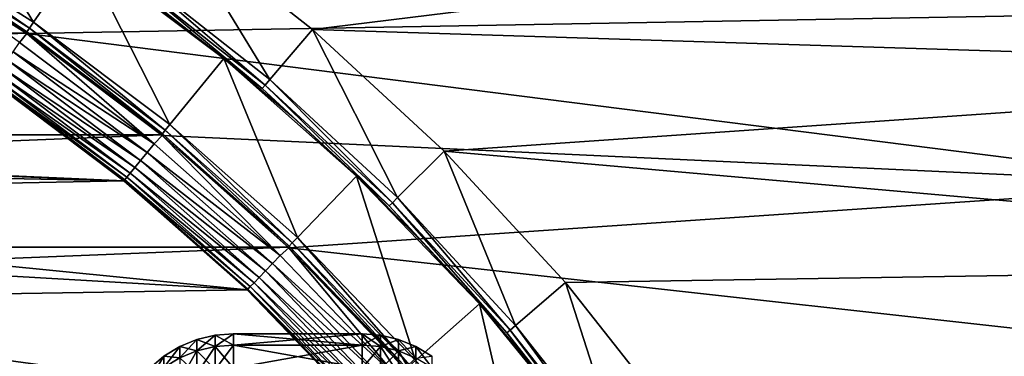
# Model space of a CAD drawing. Header units: metres. Extents: x -17 to 65, y -30 to 30.
# Tile 199 of 256: x 6 to 11, y 7.1 to 8.8. Entities that reach past the tile are written whole.
import ezdxf

# ---------------------------------------------------------------- set-up
doc = ezdxf.new("R2010")
doc.units = ezdxf.units.M
doc.layers.add('solid_508461', color=7, linetype='CONTINUOUS')

msp = doc.modelspace()

# ---------------------------------------------------------------- linework, layer by layer
at = {"layer": 'solid_508461'}
for points in [[(5.3585, 9.281179, 19.25), (6.087943, 8.819907, 19.25), (5.575225, 9.656053, 20)], [(6.087943, 8.819907, 19.25), (6.333863, 9.176311, 20), (5.575225, 9.656053, 20)], [(6.789061, 9.344038, 41.5), (7.501073, 8.782733, 41.5), (13.477693, 9.518493, 41.5)], [(7.501073, 8.782733, 41.5), (14.096069, 8.576174, 41.5), (13.477693, 9.518493, 41.5)], [(6.593176, 9.074736, 40.923206), (7.284846, 8.529468, 40.923206), (6.789061, 9.344038, 41.5)], [(7.284846, 8.529468, 40.923206), (7.501073, 8.782733, 41.5), (6.789061, 9.344038, 41.5)], [(5.340092, 9.24931, 19.171093), (6.067036, 8.789618, 19.171093), (5.3585, 9.281179, 19.25)], [(6.067036, 8.789618, 19.171093), (6.087943, 8.819907, 19.25), (5.3585, 9.281179, 19.25)], [(5.328798, 9.229749, 19.086824), (5.324998, 9.223171, 19), (6.049882, 8.764783, 19)], [(5.328798, 9.229749, 19.086824), (6.054204, 8.771029, 19.086824), (5.340092, 9.24931, 19.171093)], [(5.328798, 9.229749, 19.086824), (6.049882, 8.764783, 19), (6.054204, 8.771029, 19.086824)], [(6.054204, 8.771029, 19.086824), (6.067036, 8.789618, 19.171093), (5.340092, 9.24931, 19.171093)], [(6.049779, 8.764861, 8.5), (5.32516, 9.223074, 8.5), (-6.049779, 8.764861, 8.5)], [(5.324998, 9.223171, 19), (5.32516, 9.223074, 8.5), (6.049779, 8.764861, 8.5)], [(6.049882, 8.764783, 19), (5.324998, 9.223171, 19), (6.049779, 8.764861, 8.5)], [(6.053457, 8.762312, -48.5), (5.328194, 9.221323, -48.5), (11.478301, 8.859943, -48.5)], [(6.016643, 8.716611, -48.494236), (5.328194, 9.221323, -48.5), (6.053457, 8.762312, -48.5)], [(6.087943, 8.819907, 19.25), (6.777909, 8.301432, 19.25), (6.333863, 9.176311, 20)], [(6.333912, 9.176276, 40.673206), (6.333863, 9.176311, 20), (7.051763, 8.636848, 20)], [(6.777909, 8.301432, 19.25), (7.051763, 8.636848, 20), (6.333863, 9.176311, 20)], [(6.698267, 8.913795, 40.673206), (6.333912, 9.176276, 40.673206), (7.051763, 8.636848, 20)], [(6.55827, 9.026685, 40.760029), (7.246279, 8.484303, 40.760029), (6.571547, 9.044958, 40.844296)], [(6.55827, 9.026685, 40.760029), (6.698267, 8.913795, 40.673206), (7.051755, 8.636854, 40.673206)], [(6.55827, 9.026685, 40.760029), (7.051755, 8.636854, 40.673206), (7.246279, 8.484303, 40.760029)], [(6.571547, 9.044958, 40.844296), (7.260948, 8.501478, 40.844296), (6.593176, 9.074736, 40.923206)], [(7.246279, 8.484303, 40.760029), (7.260948, 8.501478, 40.844296), (6.571547, 9.044958, 40.844296)], [(7.260948, 8.501478, 40.844296), (7.284846, 8.529468, 40.923206), (6.593176, 9.074736, 40.923206)], [(7.051755, 8.636854, 40.673206), (6.698267, 8.913795, 40.673206), (7.051763, 8.636848, 20)], [(6.053457, 8.762312, -48.5), (11.478301, 8.859943, -48.5), (12.094532, 7.998263, -48.5)], [(6.054204, 8.771029, 19.086824), (6.740347, 8.255426, 19.086824), (6.067036, 8.789618, 19.171093)], [(6.067036, 8.789618, 19.171093), (6.754632, 8.272923, 19.171093), (6.087943, 8.819907, 19.25)], [(6.740347, 8.255426, 19.086824), (6.754632, 8.272923, 19.171093), (6.067036, 8.789618, 19.171093)], [(6.754632, 8.272923, 19.171093), (6.777909, 8.301432, 19.25), (6.087943, 8.819907, 19.25)], [(7.284846, 8.529468, 40.923206), (7.931604, 7.931612, 40.923206), (7.501073, 8.782733, 41.5)], [(7.501073, 8.782733, 41.5), (8.167077, 8.167077, 41.5), (14.096069, 8.576174, 41.5)], [(7.931604, 7.931612, 40.923206), (8.167077, 8.167077, 41.5), (7.501073, 8.782733, 41.5)], [(6.049779, 8.764861, 8.5), (-6.049779, 8.764861, 8.5), (-6.735507, 8.249572, 8.5)], [(6.735507, 8.249572, 8.5), (6.049779, 8.764861, 8.5), (-6.735507, 8.249572, 8.5)], [(6.698528, 8.204207, -48.494236), (6.016643, 8.716611, -48.494236), (6.053457, 8.762312, -48.5)], [(6.049882, 8.764783, 19), (6.049779, 8.764861, 8.5), (6.735507, 8.249572, 8.5)], [(6.054204, 8.771029, 19.086824), (6.049882, 8.764783, 19), (6.735535, 8.24955, 19)], [(6.735535, 8.24955, 19), (6.049882, 8.764783, 19), (6.735507, 8.249572, 8.5)], [(6.739305, 8.24647, -48.5), (6.053457, 8.762312, -48.5), (12.094532, 7.998263, -48.5)], [(6.698528, 8.204207, -48.494236), (6.053457, 8.762312, -48.5), (6.739305, 8.24647, -48.5)], [(6.054204, 8.771029, 19.086824), (6.735535, 8.24955, 19), (6.740347, 8.255426, 19.086824)], [(5.984642, 8.670251, -48.477142), (6.016643, 8.716611, -48.494236), (6.698528, 8.204207, -48.494236)], [(5.929314, 8.590095, -48.412006), (5.955154, 8.62753, -48.449375), (6.630071, 8.120362, -48.449375)], [(5.955154, 8.62753, -48.449375), (5.984642, 8.670251, -48.477142), (6.662901, 8.160572, -48.477142)], [(6.630071, 8.120362, -48.449375), (5.955154, 8.62753, -48.449375), (6.662901, 8.160572, -48.477142)], [(6.662901, 8.160572, -48.477142), (5.984642, 8.670251, -48.477142), (6.698528, 8.204207, -48.494236)], [(6.777909, 8.301432, 19.25), (7.423923, 7.729113, 19.25), (7.051763, 8.636848, 20)], [(7.051755, 8.636854, 40.673206), (7.051763, 8.636848, 20), (7.72406, 8.041231, 20)], [(7.393807, 8.345904, 40.673206), (7.051755, 8.636854, 40.673206), (7.72406, 8.041231, 20)], [(7.246279, 8.484303, 40.760029), (7.051755, 8.636854, 40.673206), (7.393807, 8.345904, 40.673206)], [(7.423923, 7.729113, 19.25), (7.72406, 8.041231, 20), (7.051763, 8.636848, 20)], [(5.908117, 8.559384, -48.366474), (5.929314, 8.590095, -48.412006), (6.601302, 8.085128, -48.412006)], [(6.601302, 8.085128, -48.412006), (5.929314, 8.590095, -48.412006), (6.630071, 8.120362, -48.449375)], [(5.882706, 8.522571, -48.258179), (5.892379, 8.536584, -48.314533), (6.560181, 8.034763, -48.314533)], [(5.892379, 8.536584, -48.314533), (5.908117, 8.559384, -48.366474), (6.577703, 8.056223, -48.366474)], [(6.560181, 8.034763, -48.314533), (5.892379, 8.536584, -48.314533), (6.577703, 8.056223, -48.366474)], [(6.577703, 8.056223, -48.366474), (5.908117, 8.559384, -48.366474), (6.601302, 8.085128, -48.412006)], [(7.260948, 8.501478, 40.844296), (7.905583, 7.905583, 40.844296), (7.284846, 8.529468, 40.923206)], [(7.905583, 7.905583, 40.844296), (7.931604, 7.931612, 40.923206), (7.284846, 8.529468, 40.923206)], [(8.167077, 8.167077, 41.5), (14.64862, 7.59394, 41.5), (14.096069, 8.576174, 41.5)], [(0.352607, 8.292504, -27), (5.879363, 8.517963, -27), (6.545775, 8.017189, -27)], [(6.54581, 8.01716, -48.200001), (6.545775, 8.017189, -27), (5.879363, 8.517963, -27)], [(5.879471, 8.517882, -48.200001), (6.54581, 8.01716, -48.200001), (5.879363, 8.517963, -27)], [(6.549412, 8.021573, -48.258179), (5.879471, 8.517882, -48.200001), (5.882706, 8.522571, -48.258179)], [(6.549412, 8.021573, -48.258179), (6.54581, 8.01716, -48.200001), (5.879471, 8.517882, -48.200001)], [(6.549412, 8.021573, -48.258179), (5.882706, 8.522571, -48.258179), (6.560181, 8.034763, -48.314533)], [(7.246279, 8.484303, 40.760029), (7.889612, 7.889612, 40.760029), (7.260948, 8.501478, 40.844296)], [(7.246279, 8.484303, 40.760029), (7.393807, 8.345904, 40.673206), (7.723866, 8.041418, 40.673206)], [(7.246279, 8.484303, 40.760029), (7.723866, 8.041418, 40.673206), (7.889612, 7.889612, 40.760029)], [(7.889612, 7.889612, 40.760029), (7.905583, 7.905583, 40.844296), (7.260948, 8.501478, 40.844296)], [(7.723866, 8.041418, 40.673206), (7.393807, 8.345904, 40.673206), (7.72406, 8.041231, 20)], [(1.05519, 8.232653, -27), (0.352607, 8.292504, -27), (6.545775, 8.017189, -27)], [(6.754632, 8.272923, 19.171093), (7.398423, 7.702575, 19.171093), (6.777909, 8.301432, 19.25)], [(7.398423, 7.702575, 19.171093), (7.423923, 7.729113, 19.25), (6.777909, 8.301432, 19.25)], [(6.735507, 8.249572, 8.5), (-6.735507, 8.249572, 8.5), (-7.377612, 7.680719, 8.5)], [(7.377612, 7.680719, 8.5), (6.735507, 8.249572, 8.5), (-7.377612, 7.680719, 8.5)], [(1.750173, 8.113375, -27), (1.05519, 8.232653, -27), (6.545775, 8.017189, -27)], [(7.336971, 7.638596, -48.494236), (6.698528, 8.204207, -48.494236), (6.739305, 8.24647, -48.5)], [(6.735535, 8.24955, 19), (6.735507, 8.249572, 8.5), (7.377612, 7.680719, 8.5)], [(6.740347, 8.255426, 19.086824), (6.735535, 8.24955, 19), (7.377509, 7.680812, 19)], [(7.377509, 7.680812, 19), (6.735535, 8.24955, 19), (7.377612, 7.680719, 8.5)], [(7.381386, 7.677082, -48.5), (6.739305, 8.24647, -48.5), (12.094532, 7.998263, -48.5)], [(7.336971, 7.638596, -48.494236), (6.739305, 8.24647, -48.5), (7.381386, 7.677082, -48.5)], [(6.740347, 8.255426, 19.086824), (7.382776, 7.686285, 19.086824), (6.754632, 8.272923, 19.171093)], [(6.740347, 8.255426, 19.086824), (7.377509, 7.680812, 19), (7.382776, 7.686285, 19.086824)], [(7.382776, 7.686285, 19.086824), (7.398423, 7.702575, 19.171093), (6.754632, 8.272923, 19.171093)], [(6.662901, 8.160572, -48.477142), (6.698528, 8.204207, -48.494236), (7.336971, 7.638596, -48.494236)], [(6.630071, 8.120362, -48.449375), (6.662901, 8.160572, -48.477142), (7.297948, 7.597969, -48.477142)], [(7.297948, 7.597969, -48.477142), (6.662901, 8.160572, -48.477142), (7.336971, 7.638596, -48.494236)], [(7.931604, 7.931612, 40.923206), (8.52946, 7.284855, 40.923206), (8.167077, 8.167077, 41.5)], [(8.167077, 8.167077, 41.5), (8.782733, 7.501073, 41.5), (14.64862, 7.59394, 41.5)], [(8.52946, 7.284855, 40.923206), (8.782733, 7.501073, 41.5), (8.167077, 8.167077, 41.5)], [(2.432582, 7.935523, -27), (1.750173, 8.113375, -27), (6.545775, 8.017189, -27)], [(6.577703, 8.056223, -48.366474), (6.601302, 8.085128, -48.412006), (7.230479, 7.527726, -48.412006)], [(6.601302, 8.085128, -48.412006), (6.630071, 8.120362, -48.449375), (7.26199, 7.560532, -48.449375)], [(7.230479, 7.527726, -48.412006), (6.601302, 8.085128, -48.412006), (7.26199, 7.560532, -48.449375)], [(7.26199, 7.560532, -48.449375), (6.630071, 8.120362, -48.449375), (7.297948, 7.597969, -48.477142)], [(6.549412, 8.021573, -48.258179), (6.560181, 8.034763, -48.314533), (7.185438, 7.480834, -48.314533)], [(6.560181, 8.034763, -48.314533), (6.577703, 8.056223, -48.366474), (7.20463, 7.500814, -48.366474)], [(7.185438, 7.480834, -48.314533), (6.560181, 8.034763, -48.314533), (7.20463, 7.500814, -48.366474)], [(7.20463, 7.500814, -48.366474), (6.577703, 8.056223, -48.366474), (7.230479, 7.527726, -48.412006)], [(7.423923, 7.729113, 19.25), (8.021787, 7.10667, 19.25), (7.72406, 8.041231, 20)], [(8.041396, 7.723889, 40.673206), (7.723866, 8.041418, 40.673206), (7.72406, 8.041231, 20)], [(7.889612, 7.889612, 40.760029), (7.723866, 8.041418, 40.673206), (8.041396, 7.723889, 40.673206)], [(8.041396, 7.723889, 40.673206), (7.72406, 8.041231, 20), (8.345724, 7.394011, 20)], [(8.021787, 7.10667, 19.25), (8.345724, 7.394011, 20), (7.72406, 8.041231, 20)], [(2.432582, 7.935523, -27), (6.545775, 8.017189, -27), (7.169792, 7.464361, -27)], [(7.169698, 7.464445, -48.200001), (7.169792, 7.464361, -27), (6.545775, 8.017189, -27)], [(6.54581, 8.01716, -48.200001), (7.169698, 7.464445, -48.200001), (6.545775, 8.017189, -27)], [(7.173643, 7.468553, -48.258179), (6.54581, 8.01716, -48.200001), (6.549412, 8.021573, -48.258179)], [(7.173643, 7.468553, -48.258179), (7.169698, 7.464445, -48.200001), (6.54581, 8.01716, -48.200001)], [(7.173643, 7.468553, -48.258179), (6.549412, 8.021573, -48.258179), (7.185438, 7.480834, -48.314533)], [(7.381386, 7.677082, -48.5), (12.094532, 7.998263, -48.5), (12.646234, 7.093852, -48.5)], [(3.097343, 7.700419, -27), (2.432582, 7.935523, -27), (7.169792, 7.464361, -27)], [(7.905583, 7.905583, 40.844296), (8.501478, 7.260948, 40.844296), (7.931604, 7.931612, 40.923206)], [(8.501478, 7.260948, 40.844296), (8.52946, 7.284855, 40.923206), (7.931604, 7.931612, 40.923206)], [(7.889612, 7.889612, 40.760029), (8.484303, 7.246279, 40.760029), (7.905583, 7.905583, 40.844296)], [(7.889612, 7.889612, 40.760029), (8.041396, 7.723889, 40.673206), (8.345883, 7.393831, 40.673206)], [(7.889612, 7.889612, 40.760029), (8.345883, 7.393831, 40.673206), (8.484303, 7.246279, 40.760029)], [(8.484303, 7.246279, 40.760029), (8.501478, 7.260948, 40.844296), (7.905583, 7.905583, 40.844296)], [(7.377612, 7.680719, 8.5), (-7.377612, 7.680719, 8.5), (-7.971506, 7.062407, 8.5)], [(7.971506, 7.062407, 8.5), (7.377612, 7.680719, 8.5), (-7.971506, 7.062407, 8.5)], [(3.739822, 7.409702, -27), (3.097343, 7.700419, -27), (7.169792, 7.464361, -27)], [(7.382776, 7.686285, 19.086824), (7.377509, 7.680812, 19), (7.971635, 7.062261, 19)], [(7.377509, 7.680812, 19), (7.377612, 7.680719, 8.5), (7.971506, 7.062407, 8.5)], [(7.971635, 7.062261, 19), (7.377509, 7.680812, 19), (7.971506, 7.062407, 8.5)], [(7.382776, 7.686285, 19.086824), (7.977325, 7.067294, 19.086824), (7.398423, 7.702575, 19.171093)], [(7.382776, 7.686285, 19.086824), (7.971635, 7.062261, 19), (7.977325, 7.067294, 19.086824)], [(7.398423, 7.702575, 19.171093), (7.994232, 7.082272, 19.171093), (7.423923, 7.729113, 19.25)], [(7.977325, 7.067294, 19.086824), (7.994232, 7.082272, 19.171093), (7.398423, 7.702575, 19.171093)], [(7.994232, 7.082272, 19.171093), (8.021787, 7.10667, 19.25), (7.423923, 7.729113, 19.25)], [(8.345883, 7.393831, 40.673206), (8.041396, 7.723889, 40.673206), (8.345724, 7.394011, 20)], [(7.297948, 7.597969, -48.477142), (7.336971, 7.638596, -48.494236), (7.927831, 7.023446, -48.494236)], [(7.927831, 7.023446, -48.494236), (7.336971, 7.638596, -48.494236), (7.381386, 7.677082, -48.5)], [(7.975608, 7.057772, -48.5), (7.381386, 7.677082, -48.5), (12.646234, 7.093852, -48.5)], [(7.927831, 7.023446, -48.494236), (7.381386, 7.677082, -48.5), (7.975608, 7.057772, -48.5)], [(7.26199, 7.560532, -48.449375), (7.297948, 7.597969, -48.477142), (7.885666, 6.98609, -48.477142)], [(7.885666, 6.98609, -48.477142), (7.297948, 7.597969, -48.477142), (7.927831, 7.023446, -48.494236)], [(8.782733, 7.501073, 41.5), (9.344038, 6.789061, 41.5), (14.64862, 7.59394, 41.5)], [(9.344038, 6.789061, 41.5), (15.132832, 6.576271, 41.5), (14.64862, 7.59394, 41.5)], [(7.230479, 7.527726, -48.412006), (7.26199, 7.560532, -48.449375), (7.846811, 6.951668, -48.449375)], [(7.846811, 6.951668, -48.449375), (7.26199, 7.560532, -48.449375), (7.885666, 6.98609, -48.477142)], [(7.173643, 7.468553, -48.258179), (7.185438, 7.480834, -48.314533), (7.764095, 6.878388, -48.314533)], [(7.185438, 7.480834, -48.314533), (7.20463, 7.500814, -48.366474), (7.784832, 6.89676, -48.366474)], [(7.764095, 6.878388, -48.314533), (7.185438, 7.480834, -48.314533), (7.784832, 6.89676, -48.366474)], [(7.20463, 7.500814, -48.366474), (7.230479, 7.527726, -48.412006), (7.812763, 6.921504, -48.412006)], [(7.784832, 6.89676, -48.366474), (7.20463, 7.500814, -48.366474), (7.812763, 6.921504, -48.412006)], [(7.812763, 6.921504, -48.412006), (7.230479, 7.527726, -48.412006), (7.846811, 6.951668, -48.449375)], [(8.52946, 7.284855, 40.923206), (9.074729, 6.593185, 40.923206), (8.782733, 7.501073, 41.5)], [(9.074729, 6.593185, 40.923206), (9.344038, 6.789061, 41.5), (8.782733, 7.501073, 41.5)], [(3.739822, 7.409702, -27), (7.169792, 7.464361, -27), (7.746956, 6.863466, -27)], [(7.751349, 6.867096, -48.258179), (7.169698, 7.464445, -48.200001), (7.173643, 7.468553, -48.258179)], [(7.169698, 7.464445, -48.200001), (7.747087, 6.863319, -48.200001), (7.169792, 7.464361, -27)], [(7.751349, 6.867096, -48.258179), (7.747087, 6.863319, -48.200001), (7.169698, 7.464445, -48.200001)], [(7.747087, 6.863319, -48.200001), (7.746956, 6.863466, -27), (7.169792, 7.464361, -27)], [(7.751349, 6.867096, -48.258179), (7.173643, 7.468553, -48.258179), (7.764095, 6.878388, -48.314533)], [(4.355323, 7.065489, -27), (3.739822, 7.409702, -27), (7.746956, 6.863466, -27)], [(8.021787, 7.10667, 19.25), (8.567621, 6.438143, 19.25), (8.345724, 7.394011, 20)], [(8.345883, 7.393831, 40.673206), (8.345724, 7.394011, 20), (8.91398, 6.69802, 20)], [(8.567621, 6.438143, 19.25), (8.91398, 6.69802, 20), (8.345724, 7.394011, 20)], [(8.636833, 7.05178, 40.673206), (8.345883, 7.393831, 40.673206), (8.91398, 6.69802, 20)], [(8.484303, 7.246279, 40.760029), (8.345883, 7.393831, 40.673206), (8.636833, 7.05178, 40.673206)], [(8.501478, 7.260948, 40.844296), (9.044958, 6.571547, 40.844296), (8.52946, 7.284855, 40.923206)], [(9.044958, 6.571547, 40.844296), (9.074729, 6.593185, 40.923206), (8.52946, 7.284855, 40.923206)], [(7.006884, 7.235437, 0.324944), (6.915217, 7.213566, 0.323962), (6.915217, 7.213566, -0.323962)], [(7.006884, 7.235437, 0.324944), (7.006884, 7.177182, 0.972215), (6.915217, 7.213566, 0.323962)], [(7.006884, 7.235437, -0.324944), (6.915217, 7.213566, -0.323962), (6.915217, 7.155487, -0.969277)], [(7.006884, 7.235437, -0.324944), (7.006884, 7.235437, 0.324944), (6.915217, 7.213566, -0.323962)], [(7.006884, 7.177182, -0.972215), (7.006884, 7.235437, -0.324944), (6.915217, 7.155487, -0.969277)], [(7.006884, 7.177182, -0.972215), (7.1, 7.184386, -0.973191), (7.1, 7.2427, -0.32527)], [(7.006884, 7.235437, -0.324944), (7.1, 7.2427, -0.32527), (7.1, 7.2427, 0.32527)], [(7.006884, 7.177182, -0.972215), (7.1, 7.2427, -0.32527), (7.006884, 7.235437, -0.324944)], [(7.006884, 7.235437, 0.324944), (7.1, 7.2427, 0.32527), (7.1, 7.184386, 0.973191)], [(7.006884, 7.235437, -0.324944), (7.1, 7.2427, 0.32527), (7.006884, 7.235437, 0.324944)], [(7.006884, 7.235437, 0.324944), (7.1, 7.184386, 0.973191), (7.006884, 7.177182, 0.972215)], [(7.1, 7.2427, 0.32527), (7.751472, 7.242701, 0.325241), (7.751472, 7.18439, 0.973164)], [(7.1, 7.2427, -0.32527), (7.751472, 7.242699, -0.325297), (7.751472, 7.242701, 0.325241)], [(7.1, 7.2427, 0.32527), (7.1, 7.2427, -0.32527), (7.751472, 7.242701, 0.325241)], [(7.1, 7.184386, 0.973191), (7.1, 7.2427, 0.32527), (7.751472, 7.18439, 0.973164)], [(7.1, 7.2427, -0.32527), (7.1, 7.184386, -0.973191), (7.751472, 7.242699, -0.325297)], [(7.1, 7.184386, -0.973191), (7.751472, 7.184383, -0.973214), (7.751472, 7.242699, -0.325297)], [(7.845333, 7.23532, 0.324939), (7.751472, 7.18439, 0.973164), (7.751472, 7.242701, 0.325241)], [(7.845333, 7.23532, -0.324939), (7.751472, 7.242701, 0.325241), (7.751472, 7.242699, -0.325297)], [(7.845333, 7.23532, -0.324939), (7.845333, 7.23532, 0.324939), (7.751472, 7.242701, 0.325241)], [(7.845333, 7.177066, -0.9722), (7.751472, 7.242699, -0.325297), (7.751472, 7.184383, -0.973214)], [(7.845333, 7.177066, -0.9722), (7.845333, 7.23532, -0.324939), (7.751472, 7.242699, -0.325297)], [(7.845333, 7.23532, 0.324939), (7.845333, 7.177066, 0.9722), (7.751472, 7.18439, 0.973164)], [(7.936972, 7.155257, 0.969245), (7.845333, 7.177066, 0.9722), (7.845333, 7.23532, 0.324939)], [(7.936972, 7.213334, 0.323951), (7.845333, 7.23532, 0.324939), (7.845333, 7.23532, -0.324939)], [(7.936972, 7.213334, 0.323951), (7.936972, 7.155257, 0.969245), (7.845333, 7.23532, 0.324939)], [(7.936972, 7.213334, -0.323951), (7.845333, 7.23532, -0.324939), (7.845333, 7.177066, -0.9722)], [(7.936972, 7.213334, -0.323951), (7.936972, 7.213334, 0.323951), (7.845333, 7.23532, -0.324939)], [(8.484303, 7.246279, 40.760029), (9.026685, 6.55827, 40.760029), (8.501478, 7.260948, 40.844296)], [(8.484303, 7.246279, 40.760029), (8.636833, 7.05178, 40.673206), (8.913775, 6.698291, 40.673206)], [(8.484303, 7.246279, 40.760029), (8.913775, 6.698291, 40.673206), (9.026685, 6.55827, 40.760029)], [(9.026685, 6.55827, 40.760029), (9.044958, 6.571547, 40.844296), (8.501478, 7.260948, 40.844296)], [(6.915217, 7.213566, 0.323962), (6.82811, 7.177626, 0.322348), (6.82811, 7.177626, -0.322348)], [(6.915217, 7.213566, 0.323962), (6.915217, 7.155487, 0.969277), (6.82811, 7.177626, 0.322348)], [(6.915217, 7.213566, -0.323962), (6.82811, 7.177626, -0.322348), (6.82811, 7.119836, -0.964447)], [(6.915217, 7.213566, -0.323962), (6.915217, 7.213566, 0.323962), (6.82811, 7.177626, -0.322348)], [(6.915217, 7.155487, -0.969277), (6.915217, 7.213566, -0.323962), (6.82811, 7.119836, -0.964447)], [(7.006884, 7.177182, 0.972215), (6.915217, 7.155487, 0.969277), (6.915217, 7.213566, 0.323962)], [(7.006884, 7.06114, -1.611659), (7.1, 7.068227, -1.613277), (7.1, 7.184386, -0.973191)], [(7.006884, 7.06114, -1.611659), (7.1, 7.184386, -0.973191), (7.006884, 7.177182, -0.972215)], [(7.006884, 7.177182, 0.972215), (7.1, 7.184386, 0.973191), (7.1, 7.068227, 1.613277)], [(7.1, 7.184386, 0.973191), (7.751472, 7.18439, 0.973164), (7.751472, 7.068233, 1.613251)], [(7.1, 7.068227, 1.613277), (7.1, 7.184386, 0.973191), (7.751472, 7.068233, 1.613251)], [(7.1, 7.184386, -0.973191), (7.1, 7.068227, -1.613277), (7.751472, 7.184383, -0.973214)], [(7.1, 7.068227, -1.613277), (7.751472, 7.068223, -1.613296), (7.751472, 7.184383, -0.973214)], [(7.845333, 7.177066, 0.9722), (7.751472, 7.068233, 1.613251), (7.751472, 7.18439, 0.973164)], [(7.845333, 7.177066, -0.9722), (7.751472, 7.184383, -0.973214), (7.751472, 7.068223, -1.613296)], [(7.936972, 7.155257, -0.969245), (7.936972, 7.213334, -0.323951), (7.845333, 7.177066, -0.9722)], [(8.024035, 7.119497, 0.964401), (7.936972, 7.155257, 0.969245), (7.936972, 7.213334, 0.323951)], [(8.024035, 7.177284, 0.322332), (7.936972, 7.213334, 0.323951), (7.936972, 7.213334, -0.323951)], [(8.024035, 7.177284, 0.322332), (8.024035, 7.119497, 0.964401), (7.936972, 7.213334, 0.323951)], [(8.024035, 7.177284, -0.322332), (7.936972, 7.213334, -0.323951), (7.936972, 7.155257, -0.969245)], [(8.024035, 7.177284, -0.322332), (8.024035, 7.177284, 0.322332), (7.936972, 7.213334, -0.323951)], [(6.82811, 7.177626, 0.322348), (6.74771, 7.128502, 0.320141), (6.74771, 7.128502, -0.320141)], [(6.82811, 7.177626, 0.322348), (6.82811, 7.119836, 0.964447), (6.74771, 7.128502, 0.320141)], [(6.82811, 7.177626, -0.322348), (6.74771, 7.128502, -0.320141), (6.74771, 7.071107, -0.957847)], [(6.82811, 7.177626, -0.322348), (6.82811, 7.177626, 0.322348), (6.74771, 7.128502, -0.320141)], [(6.82811, 7.119836, -0.964447), (6.82811, 7.177626, -0.322348), (6.74771, 7.071107, -0.957847)], [(6.915217, 7.155487, 0.969277), (6.82811, 7.119836, 0.964447), (6.82811, 7.177626, 0.322348)], [(6.915217, 7.155487, 0.969277), (6.915217, 7.039796, 1.606787), (6.82811, 7.119836, 0.964447)], [(6.915217, 7.155487, -0.969277), (6.82811, 7.119836, -0.964447), (6.82811, 7.004721, -1.598782)], [(6.915217, 7.039796, -1.606787), (6.915217, 7.155487, -0.969277), (6.82811, 7.004721, -1.598782)], [(7.006884, 7.177182, 0.972215), (7.006884, 7.06114, 1.611659), (6.915217, 7.155487, 0.969277)], [(7.006884, 7.177182, -0.972215), (6.915217, 7.155487, -0.969277), (6.915217, 7.039796, -1.606787)], [(7.006884, 7.06114, -1.611659), (7.006884, 7.177182, -0.972215), (6.915217, 7.039796, -1.606787)], [(7.006884, 7.06114, 1.611659), (6.915217, 7.039796, 1.606787), (6.915217, 7.155487, 0.969277)], [(7.006884, 7.177182, 0.972215), (7.1, 7.068227, 1.613277), (7.006884, 7.06114, 1.611659)], [(7.845333, 7.177066, 0.9722), (7.845333, 7.061026, 1.611633), (7.751472, 7.068233, 1.613251)], [(7.845333, 7.061026, -1.611633), (7.845333, 7.177066, -0.9722), (7.751472, 7.068223, -1.613296)], [(7.936972, 7.039569, 1.606736), (7.845333, 7.061026, 1.611633), (7.845333, 7.177066, 0.9722)], [(7.936972, 7.155257, 0.969245), (7.936972, 7.039569, 1.606736), (7.845333, 7.177066, 0.9722)], [(7.936972, 7.155257, -0.969245), (7.845333, 7.177066, -0.9722), (7.845333, 7.061026, -1.611633)], [(7.936972, 7.039569, -1.606736), (7.936972, 7.155257, -0.969245), (7.845333, 7.061026, -1.611633)], [(8.024035, 7.119497, -0.964401), (8.024035, 7.177284, -0.322332), (7.936972, 7.155257, -0.969245)], [(8.024035, 7.004387, 1.598706), (7.936972, 7.039569, 1.606736), (7.936972, 7.155257, 0.969245)], [(8.024035, 7.119497, 0.964401), (8.024035, 7.004387, 1.598706), (7.936972, 7.155257, 0.969245)], [(8.024035, 7.119497, -0.964401), (7.936972, 7.155257, -0.969245), (7.936972, 7.039569, -1.606736)], [(8.104372, 7.070668, 0.957787), (8.024035, 7.119497, 0.964401), (8.024035, 7.177284, 0.322332)], [(8.104372, 7.128059, 0.320121), (8.024035, 7.177284, 0.322332), (8.024035, 7.177284, -0.322332)], [(8.104372, 7.128059, 0.320121), (8.104372, 7.070668, 0.957787), (8.024035, 7.177284, 0.322332)], [(8.104372, 7.128059, -0.320121), (8.024035, 7.177284, -0.322332), (8.024035, 7.119497, -0.964401)], [(8.104372, 7.128059, -0.320121), (8.104372, 7.128059, 0.320121), (8.024035, 7.177284, -0.322332)], [(6.74771, 7.128502, 0.320141), (6.676003, 7.067407, 0.317398), (6.676003, 7.067407, -0.317398)], [(6.74771, 7.128502, 0.320141), (6.74771, 7.071107, 0.957847), (6.676003, 7.067407, 0.317398)], [(6.74771, 7.128502, -0.320141), (6.676003, 7.067407, -0.317398), (6.676003, 7.010504, -0.949637)], [(6.74771, 7.128502, -0.320141), (6.74771, 7.128502, 0.320141), (6.676003, 7.067407, -0.317398)], [(6.74771, 7.071107, -0.957847), (6.74771, 7.128502, -0.320141), (6.676003, 7.010504, -0.949637)], [(6.82811, 7.119836, 0.964447), (6.74771, 7.071107, 0.957847), (6.74771, 7.128502, 0.320141)]]:
    msp.add_3dface(points, dxfattribs=at)

doc.saveas('drawing.dxf')
